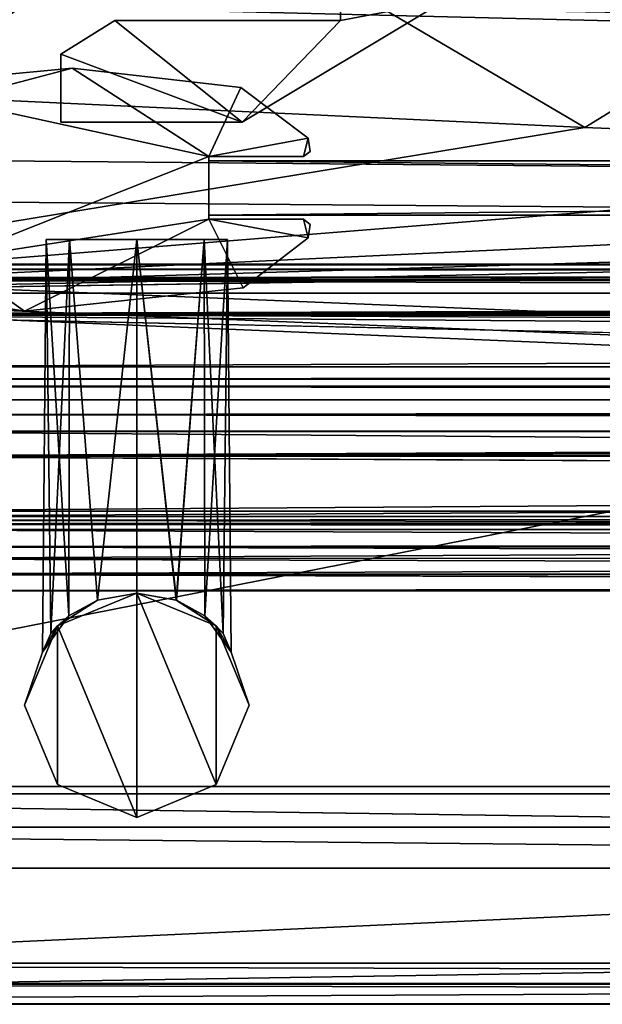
# Model space of a CAD drawing. Header units: metres. Extents: x -1004 to 0, y -708 to 0.
# Tile 3 of 99: x -904 to -861, y -704 to -632. Entities that reach past the tile are written whole.
import ezdxf

# ---------------------------------------------------------------- set-up
doc = ezdxf.new("R2010")
doc.units = ezdxf.units.M

msp = doc.modelspace()

# ---------------------------------------------------------------- linework, layer by layer
at = {"layer": 'top0'}
for points in [[(-921.945618, -649.620239, 184.708984), (-921.945618, -650.622864, 187.784439), (-74.945648, -649.620239, 184.708984)], [(-921.945618, -650.622864, 187.784439), (-74.945648, -650.622864, 187.784439), (-74.945648, -649.620239, 184.708984)], [(-921.945618, -650.000854, 183.984665), (-921.945618, -649.620239, 184.708984), (-74.945648, -650.000854, 183.984665)], [(-921.945618, -649.620239, 184.708984), (-74.945648, -649.620239, 184.708984), (-74.945648, -650.000854, 183.984665)], [(-921.945618, -649.620239, 2040.066406), (-921.945618, -650.000854, 2040.790771), (-74.945648, -649.620239, 2040.066406)], [(-921.945618, -650.000854, 2040.790771), (-74.945648, -650.000488, 2040.790527), (-74.945648, -649.620239, 2040.066406)], [(-921.945618, -650.622559, 2036.991333), (-921.945618, -649.620239, 2040.066406), (-74.945648, -650.622864, 2036.990967)], [(-921.945618, -649.620239, 2040.066406), (-74.945648, -649.620239, 2040.066406), (-74.945648, -650.622864, 2036.990967)], [(-921.945618, -650.000854, 2040.790771), (-921.945618, -650.816833, 2040.737793), (-74.945648, -650.000488, 2040.790527)], [(-921.945618, -650.816833, 2040.737793), (-74.945648, -650.816833, 2040.737793), (-74.945648, -650.000488, 2040.790527)], [(-921.945618, -650.816833, 184.037659), (-921.945618, -650.000854, 183.984665), (-74.945648, -650.816833, 184.037659)], [(-921.945618, -650.000854, 183.984665), (-74.945648, -650.000854, 183.984665), (-74.945648, -650.816833, 184.037659)], [(-921.945618, -653.369629, 2035.28418), (-921.945618, -650.622559, 2036.991333), (-74.945648, -653.369629, 2035.28418)], [(-921.945618, -650.622559, 2036.991333), (-74.945648, -650.622864, 2036.990967), (-74.945648, -653.369629, 2035.28418)], [(-921.945618, -650.622864, 187.784439), (-921.945618, -653.369629, 189.491211), (-74.945648, -650.622864, 187.784439)], [(-921.945618, -653.369629, 189.491211), (-74.945648, -653.369629, 189.491211), (-74.945648, -650.622864, 187.784439)], [(-74.945648, -650.816833, 184.037659), (-74.945648, -650.816833, 184.887695), (-921.945618, -650.816833, 184.037659)], [(-74.945648, -650.816833, 184.887695), (-921.945618, -650.816833, 184.887695), (-921.945618, -650.816833, 184.037659)], [(-921.945618, -653.265991, 188.218597), (-921.945618, -650.816833, 184.887695), (-74.945648, -653.265991, 188.218597)], [(-921.945618, -650.816833, 184.887695), (-74.945648, -650.816833, 184.887695), (-74.945648, -653.265991, 188.218597)], [(-921.945618, -650.816833, 2039.887695), (-921.945618, -653.266418, 2036.556641), (-74.945648, -650.816833, 2039.887695)], [(-921.945618, -653.266418, 2036.556641), (-74.945648, -653.265991, 2036.556763), (-74.945648, -650.816833, 2039.887695)], [(-74.945648, -650.816833, 2040.737793), (-921.945618, -650.816833, 2040.737793), (-74.945648, -650.816833, 2039.887695)], [(-921.945618, -650.816833, 2040.737793), (-921.945618, -650.816833, 2039.887695), (-74.945648, -650.816833, 2039.887695)], [(-921.945618, -657.183899, 186.895203), (-921.945618, -653.265991, 188.218597), (-74.945648, -657.183899, 186.895203)], [(-921.945618, -653.265991, 188.218597), (-74.945648, -653.265991, 188.218597), (-74.945648, -657.183899, 186.895203)], [(-921.945618, -653.266418, 2036.556641), (-921.945618, -657.183899, 2037.880249), (-74.945648, -653.265991, 2036.556763)], [(-921.945618, -657.183899, 2037.880249), (-74.945648, -657.183899, 2037.880249), (-74.945648, -653.265991, 2036.556763)], [(-921.945618, -663.751221, 191.321777), (-491.442871, -662.450012, 191.092346), (-921.945618, -653.369629, 189.491211)], [(-491.442871, -662.450012, 191.092346), (-74.945648, -659.733521, 190.613358), (-921.945618, -653.369629, 189.491211)], [(-921.945618, -653.369629, 189.491211), (-74.945648, -659.733521, 190.613358), (-74.945648, -653.369629, 189.491211)], [(-74.945648, -653.369629, 2035.28418), (-74.945648, -659.733521, 2034.161987), (-921.945618, -653.369629, 2035.28418)], [(-74.945648, -659.733521, 2034.161987), (-921.945618, -663.751221, 2033.453613), (-921.945618, -653.369629, 2035.28418)], [(-74.945648, -658.074341, 185.623535), (-921.945618, -658.074341, 185.623535), (-74.945648, -657.183899, 186.895203)], [(-921.945618, -658.074341, 185.623535), (-921.945618, -657.183899, 186.895203), (-74.945648, -657.183899, 186.895203)], [(-74.945648, -658.07428, 2039.151855), (-74.945648, -657.183899, 2037.880249), (-921.945618, -658.07428, 2039.151855)], [(-74.945648, -657.183899, 2037.880249), (-921.945618, -657.183899, 2037.880249), (-921.945618, -658.07428, 2039.151855)], [(-921.945618, -658.07428, 2039.151855), (-921.945618, -658.616882, 2040.872559), (-74.945648, -658.07428, 2039.151855)], [(-921.945618, -658.616882, 2040.872559), (-74.945648, -658.616882, 2040.872559), (-74.945648, -658.07428, 2039.151855)], [(-921.945618, -658.616882, 183.902832), (-921.945618, -658.074341, 185.623535), (-74.945648, -658.616882, 183.902832)], [(-921.945618, -658.074341, 185.623535), (-74.945648, -658.074341, 185.623535), (-74.945648, -658.616882, 183.902832)], [(-74.945648, -658.616882, 165.387695), (-921.945618, -658.616882, 165.387695), (-74.945648, -658.616882, 183.902832)], [(-921.945618, -658.616882, 165.387695), (-921.945618, -658.616882, 183.902832), (-74.945648, -658.616882, 183.902832)], [(-921.945618, -659.598572, 163.089737), (-921.945618, -658.616882, 165.387695), (-74.945648, -659.598572, 163.089737)], [(-74.945648, -659.598572, 163.089737), (-921.945618, -658.616882, 165.387695), (-74.945648, -658.616882, 165.387695)], [(-74.945648, -658.616882, 2059.387695), (-921.945618, -658.616882, 2059.387695), (-74.945648, -659.598572, 2061.685547)], [(-921.945618, -658.616882, 2059.387695), (-921.945618, -660.693481, 2062.387695), (-74.945648, -659.598572, 2061.685547)], [(-74.945648, -658.616882, 2059.387695), (-74.945648, -658.616882, 2040.872559), (-921.945618, -658.616882, 2059.387695)], [(-74.945648, -658.616882, 2040.872559), (-921.945618, -658.616882, 2040.872559), (-921.945618, -658.616882, 2059.387695)], [(-921.945618, -660.693481, 162.387711), (-74.945648, -659.598572, 163.089737), (-74.945648, -661.929993, 162.189697)], [(-921.945618, -660.693481, 162.387711), (-921.945618, -659.598572, 163.089737), (-74.945648, -659.598572, 163.089737)], [(-921.945618, -660.693481, 2062.387695), (-74.945648, -659.733521, 2061.809082), (-74.945648, -659.598572, 2061.685547)], [(-76.690651, -661.252808, 2062.544434), (-74.945648, -659.733521, 2061.809082), (-921.945618, -660.693481, 2062.387695)], [(-74.945648, -659.733521, 2034.161987), (-77.574402, -662.578308, 2033.6604), (-921.945618, -663.751221, 2033.453613)], [(-921.945618, -661.929993, 162.189697), (-921.945618, -660.693481, 162.387711), (-74.945648, -661.929993, 162.189697)], [(-921.945618, -661.929993, 2062.585693), (-76.690651, -661.252808, 2062.544434), (-921.945618, -660.693481, 2062.387695)], [(-76.690651, -661.252808, 2062.544434), (-921.945618, -661.929993, 2062.585693), (-74.945648, -661.929993, 2062.585693)], [(-74.945648, -661.929993, 162.189697), (-74.945648, -667.79303, 162.189697), (-921.945618, -661.929993, 162.189697)], [(-74.945648, -667.79303, 162.189697), (-921.945618, -667.79303, 162.189697), (-921.945618, -661.929993, 162.189697)], [(-74.945648, -667.79303, 2062.585693), (-74.945648, -661.929993, 2062.585693), (-921.945618, -667.79303, 2062.585693)], [(-74.945648, -661.929993, 2062.585693), (-921.945618, -661.929993, 2062.585693), (-921.945618, -667.79303, 2062.585693)], [(-921.945618, -663.751221, 191.321777), (-492.212006, -663.751221, 191.321777), (-491.442871, -662.450012, 191.092346)], [(-77.574402, -662.578308, 2033.6604), (-77.667168, -663.246643, 2033.542603), (-921.945618, -663.751221, 2033.453613)], [(-921.945618, -663.751221, 2033.453613), (-77.667168, -663.246643, 2033.542603), (-77.397125, -663.751221, 2033.453613)], [(-492.212006, -663.751221, 191.321777), (-921.945618, -663.751221, 191.321777), (-492.865845, -666.04657, 192.018936)], [(-921.945618, -663.751221, 191.321777), (-921.945618, -668.17688, 193.294067), (-492.865845, -666.04657, 192.018936)], [(-921.945618, -668.17688, 2031.481323), (-921.945618, -663.751221, 2033.453613), (-74.945648, -668.17688, 2031.481323)], [(-921.945618, -663.751221, 2033.453613), (-77.138519, -663.859497, 2033.43396), (-74.945648, -668.17688, 2031.481323)], [(-77.397125, -663.751221, 2033.453613), (-77.315857, -663.822693, 2033.440796), (-921.945618, -663.751221, 2033.453613)], [(-77.315857, -663.822693, 2033.440796), (-77.138519, -663.859497, 2033.43396), (-921.945618, -663.751221, 2033.453613)], [(-492.865845, -666.04657, 192.018936), (-921.945618, -668.17688, 193.294067), (-492.839294, -668.17688, 193.294067)], [(-77.455841, -669.776367, 163.059708), (-921.945618, -668.742126, 162.361099), (-74.945648, -667.79303, 162.189697)], [(-921.945618, -668.742126, 162.361099), (-921.945618, -667.79303, 162.189697), (-74.945648, -667.79303, 162.189697)], [(-921.945618, -667.79303, 2062.585693), (-921.945618, -668.742126, 2062.414307), (-74.945648, -667.79303, 2062.585693)], [(-921.945618, -668.742126, 2062.414307), (-77.263412, -668.280029, 2062.544434), (-74.945648, -667.79303, 2062.585693)], [(-921.945618, -668.17688, 209.494019), (-921.945618, -668.456787, 210.185593), (-492.839294, -668.17688, 209.494019)], [(-921.945618, -668.456787, 210.185593), (-492.629425, -669.136536, 210.493225), (-492.839294, -668.17688, 209.494019)], [(-921.945618, -668.17688, 209.494019), (-492.839294, -668.17688, 209.494019), (-921.945618, -668.17688, 193.294067)], [(-492.839294, -668.17688, 209.494019), (-492.839294, -668.17688, 193.294067), (-921.945618, -668.17688, 193.294067)], [(-921.945618, -668.17688, 2015.281372), (-921.945618, -668.17688, 2031.481323), (-492.839294, -668.17688, 2027.092285)], [(-921.945618, -668.17688, 2031.481323), (-74.945648, -668.17688, 2031.481323), (-492.839294, -668.17688, 2027.092285)], [(-492.839294, -668.17688, 2027.092285), (-492.839294, -668.17688, 2015.281372), (-921.945618, -668.17688, 2015.281372)], [(-921.945618, -668.17688, 2015.281372), (-492.839294, -668.17688, 2015.281372), (-921.945618, -668.731934, 2014.385254)], [(-492.839294, -668.17688, 2015.281372), (-492.629456, -669.136536, 2014.282227), (-921.945618, -668.731934, 2014.385254)], [(-77.315857, -668.310974, 2062.538574), (-77.263412, -668.280029, 2062.544434), (-921.945618, -668.742126, 2062.414307)], [(-921.945618, -668.742126, 2062.414307), (-77.667213, -668.887207, 2062.35376), (-77.315857, -668.310974, 2062.538574)], [(-921.945618, -668.456787, 210.185593), (-921.945618, -668.731934, 210.390152), (-492.629425, -669.136536, 210.493225)], [(-921.945618, -668.731934, 210.390152), (-921.945618, -669.136536, 210.493225), (-492.629425, -669.136536, 210.493225)], [(-921.945618, -668.731934, 2014.385254), (-492.629456, -669.136536, 2014.282227), (-921.945618, -669.136536, 2014.282227)], [(-921.945618, -670.40863, 164.219971), (-921.945618, -668.742126, 162.361099), (-77.455841, -669.776367, 163.059708)], [(-921.945618, -670.40863, 2060.55542), (-77.574402, -669.55542, 2061.927979), (-921.945618, -668.742126, 2062.414307)], [(-77.574402, -669.55542, 2061.927979), (-77.667213, -668.887207, 2062.35376), (-921.945618, -668.742126, 2062.414307)], [(-921.945618, -669.136536, 210.493225), (-921.945618, -671.290222, 209.76825), (-492.629425, -669.136536, 210.493225)], [(-921.945618, -671.290222, 209.76825), (-491.82666, -670.949951, 210.012833), (-492.629425, -669.136536, 210.493225)], [(-921.945618, -671.290222, 2015.007202), (-921.945618, -669.136536, 2014.282227), (-491.826691, -670.949951, 2014.762573)], [(-921.945618, -669.136536, 2014.282227), (-492.629456, -669.136536, 2014.282227), (-491.826691, -670.949951, 2014.762573)], [(-921.945618, -670.40863, 2060.55542), (-77.055923, -670.40863, 2060.55542), (-77.574402, -669.55542, 2061.927979)], [(-77.055923, -670.40863, 164.219971), (-921.945618, -670.40863, 164.219971), (-77.455841, -669.776367, 163.059708)], [(-921.945618, -673.650818, 185.906555), (-921.945618, -670.40863, 164.219971), (-74.945648, -672.400208, 173.785278)], [(-921.945618, -670.40863, 164.219971), (-77.055923, -670.40863, 164.219971), (-74.945648, -672.400208, 173.785278)], [(-77.055923, -670.40863, 2060.55542), (-921.945618, -670.40863, 2060.55542), (-74.945648, -672.400208, 2050.98999)], [(-921.945618, -670.40863, 2060.55542), (-921.945618, -673.650818, 2038.868896), (-74.945648, -672.400208, 2050.98999)], [(-921.945618, -671.290222, 209.76825), (-921.945618, -672.425598, 207.799805), (-491.82666, -670.949951, 210.012833)], [(-921.945618, -672.425598, 207.799805), (-490.6091, -672.425598, 207.799805), (-491.82666, -670.949951, 210.012833)], [(-921.945618, -671.290222, 2015.007202), (-491.826691, -670.949951, 2014.762573), (-490.609131, -672.425598, 2016.975586)], [(-921.945618, -672.425598, 2016.975586), (-921.945618, -671.290222, 2015.007202), (-490.609131, -672.425598, 2016.975586)], [(-921.945618, -673.650818, 185.906555), (-74.945648, -672.400208, 173.785278), (-74.945648, -673.650818, 185.906555)], [(-74.945648, -672.400208, 2050.98999), (-921.945618, -673.650818, 2038.868896), (-74.945648, -673.650818, 2038.869385)], [(-490.6091, -672.425598, 207.799805), (-921.945618, -672.425598, 207.799805), (-488.584137, -673.765991, 191.092346)], [(-921.945618, -672.425598, 207.799805), (-921.945618, -673.650818, 185.906555), (-488.584137, -673.765991, 191.092346)], [(-921.945618, -673.650818, 2038.868896), (-921.945618, -672.425598, 2016.975586), (-489.016754, -673.551758, 2027.092285)], [(-921.945618, -672.425598, 2016.975586), (-490.609131, -672.425598, 2016.975586), (-489.016754, -673.551758, 2027.092285)], [(-921.945618, -673.650818, 2038.868896), (-489.016754, -673.551758, 2027.092285), (-74.945648, -673.650818, 2038.869385)], [(-488.584137, -673.765991, 191.092346), (-921.945618, -673.650818, 185.906555), (-74.945648, -673.650818, 185.906555)]]:
    msp.add_3dface(points, dxfattribs=at)
at = {"layer": 'top0123410'}
for points in [[(-946.368103, -641.664001, 2075.415039), (-939.555481, -628.053528, 2093.727783), (-54.193558, -649.662598, 2063.023682)], [(-54.193558, -649.662598, 2063.023682), (-939.555481, -628.053528, 2093.727783), (-57.681248, -641.664001, 2075.415039)], [(-939.555481, -628.053528, 2093.727783), (-64.493912, -628.053528, 2093.727783), (-57.681248, -641.664001, 2075.415039)], [(-51.722702, -651.754395, 2065.279785), (-941.610657, -629.733337, 2096.331055), (-949.265869, -644.735474, 2076.154297)], [(-51.722702, -651.754395, 2065.279785), (-54.78347, -644.735474, 2076.154297), (-941.610657, -629.733337, 2096.331055)], [(-54.78347, -644.735474, 2076.154297), (-62.438725, -629.733337, 2096.331055), (-941.610657, -629.733337, 2096.331055)], [(-949.855835, -649.662598, 2063.023682), (-946.368103, -641.664001, 2075.415039), (-54.193558, -649.662598, 2063.023682)], [(-952.32666, -651.754395, 2065.279785), (-51.722702, -651.754395, 2065.279785), (-949.265869, -644.735474, 2076.154297)], [(-16.024683, -688.0271, 2063.023682), (-988.024658, -688.0271, 2063.023682), (-949.855835, -649.662598, 2063.023682)], [(-16.024683, -688.0271, 2063.023682), (-949.855835, -649.662598, 2063.023682), (-54.193558, -649.662598, 2063.023682)], [(-991.024658, -691.0271, 2065.279785), (-13.024684, -691.0271, 2065.279785), (-952.32666, -651.754395, 2065.279785)], [(-952.32666, -651.754395, 2065.279785), (-13.024684, -691.0271, 2065.279785), (-51.722702, -651.754395, 2065.279785)], [(-988.024658, -688.0271, 2050.999756), (-16.024683, -688.0271, 2050.999756), (-1004.024658, -704.0271, 2050.999756)], [(-1004.024658, -704.0271, 2050.999756), (-16.024683, -688.0271, 2050.999756), (-0.024684, -704.0271, 2050.999756)], [(-16.024683, -688.0271, 2050.999756), (-988.024658, -688.0271, 2050.999756), (-16.024683, -688.0271, 2063.023682)], [(-988.024658, -688.0271, 2050.999756), (-988.024658, -688.0271, 2063.023682), (-16.024683, -688.0271, 2063.023682)], [(-1001.024658, -701.0271, 2053.855713), (-3.024684, -701.0271, 2053.855713), (-991.024658, -691.0271, 2053.855713)], [(-991.024658, -691.0271, 2053.855713), (-3.024684, -701.0271, 2053.855713), (-13.024684, -691.0271, 2053.855713)], [(-991.024658, -691.0271, 2053.855713), (-13.024684, -691.0271, 2053.855713), (-991.024658, -691.0271, 2065.279785)], [(-13.024684, -691.0271, 2053.855713), (-13.024684, -691.0271, 2065.279785), (-991.024658, -691.0271, 2065.279785)], [(-0.024684, -704.0271, 2110.919678), (-1001.024658, -701.0271, 2110.919678), (-1004.024658, -704.0271, 2110.919678)], [(-3.024684, -701.0271, 2110.919678), (-1001.024658, -701.0271, 2110.919678), (-0.024684, -704.0271, 2110.919678)], [(-3.024684, -701.0271, 2053.855713), (-1001.024658, -701.0271, 2053.855713), (-3.024684, -701.0271, 2110.919678)], [(-1001.024658, -701.0271, 2053.855713), (-1001.024658, -701.0271, 2110.919678), (-3.024684, -701.0271, 2110.919678)], [(-0.024684, -704.0271, 2110.919678), (-1004.024658, -704.0271, 2110.919678), (-0.024684, -704.0271, 2050.999756)], [(-1004.024658, -704.0271, 2110.919678), (-1004.024658, -704.0271, 2050.999756), (-0.024684, -704.0271, 2050.999756)]]:
    msp.add_3dface(points, dxfattribs=at)
at = {"layer": 'top0123416'}
for points in [[(-902.318054, -647.814636, 1042.389282), (-902.581177, -678.166565, 1042.389282), (-901.985596, -676.775085, 1044.932617)], [(-902.581177, -678.166565, 1042.389282), (-902.318054, -647.814636, 1042.389282), (-900.645508, -675.494629, 1036.980835)], [(-902.318054, -647.814636, 1182.389282), (-902.581177, -678.166565, 1182.389282), (-901.985596, -676.775085, 1184.932617)], [(-902.581177, -678.166565, 1182.389282), (-902.318054, -647.814636, 1182.389282), (-900.645508, -675.494629, 1176.980835)], [(-900.591614, -647.814575, 1047.871338), (-902.318054, -647.814636, 1042.389282), (-901.985596, -676.775085, 1044.932617)], [(-902.318054, -647.814636, 1042.389282), (-900.591614, -647.814575, 1036.907104), (-900.645508, -675.494629, 1036.980835)], [(-900.591614, -647.814575, 1047.871338), (-888.986572, -647.814636, 1042.389282), (-902.318054, -647.814636, 1042.389282)], [(-902.318054, -647.814636, 1042.389282), (-890.710571, -647.814636, 1036.909424), (-900.591614, -647.814575, 1036.907104)], [(-900.591614, -647.814575, 1187.871338), (-902.318054, -647.814636, 1182.389282), (-901.985596, -676.775085, 1184.932617)], [(-902.318054, -647.814636, 1182.389282), (-900.591614, -647.814575, 1176.907104), (-900.645508, -675.494629, 1176.980835)], [(-900.591614, -647.814575, 1187.871338), (-888.986572, -647.814636, 1182.389282), (-902.318054, -647.814636, 1182.389282)], [(-902.318054, -647.814636, 1182.389282), (-890.710571, -647.814636, 1176.909424), (-900.591614, -647.814575, 1176.907104)], [(-888.986572, -647.814636, 1042.389282), (-890.710571, -647.814636, 1036.909424), (-902.318054, -647.814636, 1042.389282)], [(-888.986572, -647.814636, 1182.389282), (-890.710571, -647.814636, 1176.909424), (-902.318054, -647.814636, 1182.389282)], [(-900.591614, -647.814575, 1047.871338), (-901.985596, -676.775085, 1044.932617), (-900.649719, -675.497803, 1047.792114)], [(-900.591614, -647.814575, 1187.871338), (-901.985596, -676.775085, 1184.932617), (-900.649719, -675.497803, 1187.792114)], [(-898.553528, -674.339172, 1049.740112), (-900.591614, -647.814575, 1047.871338), (-900.649719, -675.497803, 1047.792114)], [(-898.553528, -674.339172, 1189.740112), (-900.591614, -647.814575, 1187.871338), (-900.649719, -675.497803, 1187.792114)], [(-900.645508, -675.494629, 1036.980835), (-900.591614, -647.814575, 1036.907104), (-898.550293, -674.337952, 1035.036377)], [(-900.645508, -675.494629, 1176.980835), (-900.591614, -647.814575, 1176.907104), (-898.550293, -674.337952, 1175.036377)], [(-895.651855, -647.814636, 1050.554565), (-900.591614, -647.814575, 1047.871338), (-898.553528, -674.339172, 1049.740112)], [(-900.591614, -647.814575, 1036.907104), (-895.651855, -647.814636, 1034.223999), (-898.550293, -674.337952, 1035.036377)], [(-895.651855, -647.814636, 1050.554565), (-890.710693, -647.814636, 1047.869385), (-900.591614, -647.814575, 1047.871338)], [(-890.710693, -647.814636, 1047.869385), (-888.986572, -647.814636, 1042.389282), (-900.591614, -647.814575, 1047.871338)], [(-890.710571, -647.814636, 1036.909424), (-895.651855, -647.814636, 1034.223999), (-900.591614, -647.814575, 1036.907104)], [(-895.651855, -647.814636, 1190.554565), (-900.591614, -647.814575, 1187.871338), (-898.553528, -674.339172, 1189.740112)], [(-900.591614, -647.814575, 1176.907104), (-895.651855, -647.814636, 1174.223999), (-898.550293, -674.337952, 1175.036377)], [(-895.651855, -647.814636, 1190.554565), (-890.710693, -647.814636, 1187.869385), (-900.591614, -647.814575, 1187.871338)], [(-890.710693, -647.814636, 1187.869385), (-888.986572, -647.814636, 1182.389282), (-900.591614, -647.814575, 1187.871338)], [(-890.710571, -647.814636, 1176.909424), (-895.651855, -647.814636, 1174.223999), (-900.591614, -647.814575, 1176.907104)], [(-895.651917, -673.812195, 1050.554565), (-895.651855, -647.814636, 1050.554565), (-898.553528, -674.339172, 1049.740112)], [(-895.651917, -673.812195, 1190.554565), (-895.651855, -647.814636, 1190.554565), (-898.553528, -674.339172, 1189.740112)], [(-898.550293, -674.337952, 1035.036377), (-895.651855, -647.814636, 1034.223999), (-895.651917, -673.812195, 1034.223999)], [(-898.550293, -674.337952, 1175.036377), (-895.651855, -647.814636, 1174.223999), (-895.651917, -673.812195, 1174.223999)], [(-895.651917, -673.812195, 1034.223999), (-895.651855, -647.814636, 1034.223999), (-892.753052, -674.338074, 1035.036621)], [(-892.749573, -674.339355, 1049.739746), (-895.651855, -647.814636, 1050.554565), (-895.651917, -673.812195, 1050.554565)], [(-895.651917, -673.812195, 1174.223999), (-895.651855, -647.814636, 1174.223999), (-892.753052, -674.338074, 1175.036621)], [(-892.749573, -674.339355, 1189.739746), (-895.651855, -647.814636, 1190.554565), (-895.651917, -673.812195, 1190.554565)], [(-895.651855, -647.814636, 1034.223999), (-890.710571, -647.814636, 1036.909424), (-892.753052, -674.338074, 1035.036621)], [(-890.710693, -647.814636, 1047.869385), (-895.651855, -647.814636, 1050.554565), (-892.749573, -674.339355, 1049.739746)], [(-895.651855, -647.814636, 1174.223999), (-890.710571, -647.814636, 1176.909424), (-892.753052, -674.338074, 1175.036621)], [(-890.710693, -647.814636, 1187.869385), (-895.651855, -647.814636, 1190.554565), (-892.749573, -674.339355, 1189.739746)], [(-892.753052, -674.338074, 1035.036621), (-890.710571, -647.814636, 1036.909424), (-890.657776, -675.494873, 1036.981812)], [(-892.753052, -674.338074, 1175.036621), (-890.710571, -647.814636, 1176.909424), (-890.657776, -675.494873, 1176.981812)], [(-890.653198, -675.498352, 1047.790649), (-890.710693, -647.814636, 1047.869385), (-892.749573, -674.339355, 1049.739746)], [(-890.653198, -675.498352, 1187.790649), (-890.710693, -647.814636, 1187.869385), (-892.749573, -674.339355, 1189.739746)], [(-888.986572, -647.814636, 1042.389282), (-890.710693, -647.814636, 1047.869385), (-889.318054, -676.775085, 1044.932251)], [(-890.710693, -647.814636, 1047.869385), (-890.653198, -675.498352, 1047.790649), (-889.318054, -676.775085, 1044.932251)], [(-888.986572, -647.814636, 1182.389282), (-890.710693, -647.814636, 1187.869385), (-889.318054, -676.775085, 1184.932251)], [(-890.710693, -647.814636, 1187.869385), (-890.653198, -675.498352, 1187.790649), (-889.318054, -676.775085, 1184.932251)], [(-890.710571, -647.814636, 1036.909424), (-888.986572, -647.814636, 1042.389282), (-890.657776, -675.494873, 1036.981812)], [(-890.710571, -647.814636, 1176.909424), (-888.986572, -647.814636, 1182.389282), (-890.657776, -675.494873, 1176.981812)], [(-890.657776, -675.494873, 1036.981812), (-888.986572, -647.814636, 1042.389282), (-888.723145, -678.166382, 1042.389282)], [(-890.657776, -675.494873, 1176.981812), (-888.986572, -647.814636, 1182.389282), (-888.723145, -678.166382, 1182.389282)], [(-888.986572, -647.814636, 1042.389282), (-889.318054, -676.775085, 1044.932251), (-888.723145, -678.166382, 1042.389282)], [(-888.986572, -647.814636, 1182.389282), (-889.318054, -676.775085, 1184.932251), (-888.723145, -678.166382, 1182.389282)], [(-901.487061, -676.229248, 1237.390137), (-895.651794, -673.812195, 1237.390137), (-898.553528, -674.339172, 1189.740112)], [(-901.487061, -676.229248, 987.389465), (-898.550293, -674.337952, 1035.036377), (-895.651794, -673.812195, 987.389465)], [(-901.487061, -676.229248, 987.389465), (-895.651794, -673.812195, 987.389465), (-895.651855, -690.316895, 987.389465)], [(-895.651794, -673.812195, 1237.390137), (-901.487061, -676.229248, 1237.390137), (-895.651855, -690.316895, 1237.390137)], [(-898.553528, -674.339172, 1189.740112), (-895.651794, -673.812195, 1237.390137), (-895.651917, -673.812195, 1190.554565)], [(-895.651917, -673.812195, 1050.554565), (-898.553528, -674.339172, 1049.740112), (-898.550293, -674.337952, 1175.036377)], [(-898.550293, -674.337952, 1175.036377), (-895.651917, -673.812195, 1174.223999), (-895.651917, -673.812195, 1050.554565)], [(-898.550293, -674.337952, 1035.036377), (-895.651917, -673.812195, 1034.223999), (-895.651794, -673.812195, 987.389465)], [(-895.651794, -673.812195, 987.389465), (-895.651917, -673.812195, 1034.223999), (-892.753052, -674.338074, 1035.036621)], [(-895.651917, -673.812195, 1050.554565), (-895.651917, -673.812195, 1174.223999), (-892.749573, -674.339355, 1049.739746)], [(-895.651917, -673.812195, 1174.223999), (-892.753052, -674.338074, 1175.036621), (-892.749573, -674.339355, 1049.739746)], [(-892.749573, -674.339355, 1189.739746), (-895.651917, -673.812195, 1190.554565), (-895.651794, -673.812195, 1237.390137)], [(-895.651855, -690.316895, 987.389465), (-895.651794, -673.812195, 987.389465), (-889.816528, -687.899902, 987.389465)], [(-889.816528, -687.899902, 1237.390137), (-895.651794, -673.812195, 1237.390137), (-895.651855, -690.316895, 1237.390137)], [(-889.816467, -676.229309, 987.389465), (-895.651794, -673.812195, 987.389465), (-892.753052, -674.338074, 1035.036621)], [(-892.749573, -674.339355, 1189.739746), (-895.651794, -673.812195, 1237.390137), (-889.816467, -676.229309, 1237.390137)], [(-895.651794, -673.812195, 987.389465), (-889.816467, -676.229309, 987.389465), (-889.816528, -687.899902, 987.389465)], [(-889.816467, -676.229309, 1237.390137), (-895.651794, -673.812195, 1237.390137), (-889.816528, -687.899902, 1237.390137)], [(-900.645508, -675.494629, 1036.980835), (-898.550293, -674.337952, 1035.036377), (-901.487061, -676.229248, 987.389465)], [(-900.649719, -675.497803, 1187.792114), (-901.487061, -676.229248, 1237.390137), (-898.553528, -674.339172, 1189.740112)], [(-898.553528, -674.339172, 1049.740112), (-900.649719, -675.497803, 1047.792114), (-898.550293, -674.337952, 1175.036377)], [(-898.550293, -674.337952, 1175.036377), (-900.649719, -675.497803, 1047.792114), (-900.645508, -675.494629, 1176.980835)], [(-889.816467, -676.229309, 987.389465), (-892.753052, -674.338074, 1035.036621), (-890.657776, -675.494873, 1036.981812)], [(-892.749573, -674.339355, 1049.739746), (-892.753052, -674.338074, 1175.036621), (-890.657776, -675.494873, 1176.981812)], [(-890.657776, -675.494873, 1176.981812), (-890.653198, -675.498352, 1047.790649), (-892.749573, -674.339355, 1049.739746)], [(-890.653198, -675.498352, 1187.790649), (-892.749573, -674.339355, 1189.739746), (-889.816467, -676.229309, 1237.390137)], [(-900.645508, -675.494629, 1176.980835), (-901.985596, -676.775085, 1044.932617), (-902.581177, -678.166565, 1182.389282)], [(-902.581177, -678.166565, 1042.389282), (-900.645508, -675.494629, 1036.980835), (-901.487061, -676.229248, 987.389465)], [(-900.649719, -675.497803, 1047.792114), (-901.985596, -676.775085, 1044.932617), (-900.645508, -675.494629, 1176.980835)], [(-901.487061, -676.229248, 1237.390137), (-900.649719, -675.497803, 1187.792114), (-901.985596, -676.775085, 1184.932617)], [(-888.723145, -678.166382, 1042.389282), (-889.816467, -676.229309, 987.389465), (-890.657776, -675.494873, 1036.981812)], [(-888.723145, -678.166382, 1182.389282), (-889.318054, -676.775085, 1044.932251), (-890.657776, -675.494873, 1176.981812)], [(-889.318054, -676.775085, 1044.932251), (-890.653198, -675.498352, 1047.790649), (-890.657776, -675.494873, 1176.981812)], [(-889.816467, -676.229309, 1237.390137), (-889.318054, -676.775085, 1184.932251), (-890.653198, -675.498352, 1187.790649)], [(-903.904175, -682.064514, 1237.390137), (-901.487061, -676.229248, 1237.390137), (-902.581177, -678.166565, 1182.389282)], [(-902.581177, -678.166565, 1042.389282), (-901.487061, -676.229248, 987.389465), (-903.904175, -682.064514, 987.389465)], [(-901.487122, -687.899841, 987.389465), (-903.904175, -682.064514, 987.389465), (-901.487061, -676.229248, 987.389465)], [(-901.487061, -676.229248, 1237.390137), (-903.904175, -682.064514, 1237.390137), (-901.487122, -687.899841, 1237.390137)], [(-902.581177, -678.166565, 1182.389282), (-901.487061, -676.229248, 1237.390137), (-901.985596, -676.775085, 1184.932617)], [(-901.487122, -687.899841, 987.389465), (-901.487061, -676.229248, 987.389465), (-895.651855, -690.316895, 987.389465)], [(-895.651855, -690.316895, 1237.390137), (-901.487061, -676.229248, 1237.390137), (-901.487122, -687.899841, 1237.390137)], [(-889.816528, -687.899902, 987.389465), (-889.816467, -676.229309, 987.389465), (-887.399475, -682.064575, 987.389465)], [(-887.399475, -682.064575, 1237.390137), (-889.816467, -676.229309, 1237.390137), (-889.816528, -687.899902, 1237.390137)], [(-887.399475, -682.064575, 987.389465), (-889.816467, -676.229309, 987.389465), (-888.723145, -678.166382, 1042.389282)], [(-887.399475, -682.064575, 1237.390137), (-888.723145, -678.166382, 1182.389282), (-889.816467, -676.229309, 1237.390137)], [(-888.723145, -678.166382, 1182.389282), (-889.318054, -676.775085, 1184.932251), (-889.816467, -676.229309, 1237.390137)], [(-901.985596, -676.775085, 1044.932617), (-902.581177, -678.166565, 1042.389282), (-902.581177, -678.166565, 1182.389282)], [(-888.723145, -678.166382, 1042.389282), (-889.318054, -676.775085, 1044.932251), (-888.723145, -678.166382, 1182.389282)], [(-903.904175, -682.064514, 987.389465), (-903.904175, -682.064514, 1237.390137), (-902.581177, -678.166565, 1182.389282)], [(-902.581177, -678.166565, 1182.389282), (-902.581177, -678.166565, 1042.389282), (-903.904175, -682.064514, 987.389465)], [(-887.399475, -682.064575, 1237.390137), (-887.399475, -682.064575, 987.389465), (-888.723145, -678.166382, 1042.389282)], [(-887.399475, -682.064575, 1237.390137), (-888.723145, -678.166382, 1042.389282), (-888.723145, -678.166382, 1182.389282)], [(-901.487122, -687.899841, 1237.390137), (-903.904175, -682.064514, 1237.390137), (-901.487122, -687.899841, 987.389465)], [(-903.904175, -682.064514, 1237.390137), (-903.904175, -682.064514, 987.389465), (-901.487122, -687.899841, 987.389465)], [(-889.816528, -687.899902, 987.389465), (-887.399475, -682.064575, 987.389465), (-889.816528, -687.899902, 1237.390137)], [(-887.399475, -682.064575, 987.389465), (-887.399475, -682.064575, 1237.390137), (-889.816528, -687.899902, 1237.390137)], [(-895.651855, -690.316895, 1237.390137), (-901.487122, -687.899841, 1237.390137), (-895.651855, -690.316895, 987.389465)], [(-901.487122, -687.899841, 1237.390137), (-901.487122, -687.899841, 987.389465), (-895.651855, -690.316895, 987.389465)], [(-895.651855, -690.316895, 987.389465), (-889.816528, -687.899902, 987.389465), (-895.651855, -690.316895, 1237.390137)], [(-889.816528, -687.899902, 987.389465), (-889.816528, -687.899902, 1237.390137), (-895.651855, -690.316895, 1237.390137)]]:
    msp.add_3dface(points, dxfattribs=at)
at = {"layer": 'top0123418'}
for points in [[(-880.683228, -625.968079, 1035.889648), (-873.041016, -630.261658, 1035.889648), (-880.683533, -631.705139, 1035.889648)], [(-880.683533, -631.705139, 1188.889648), (-880.683228, -625.968079, 1188.889648), (-880.683533, -631.705139, 1035.889648)], [(-880.683228, -625.968079, 1188.889648), (-880.683228, -625.968079, 1035.889648), (-880.683533, -631.705139, 1035.889648)], [(-880.683533, -631.705139, 1188.889648), (-873.041016, -630.261658, 1188.889648), (-880.683228, -625.968079, 1188.889648)], [(-873.041016, -630.261658, 1035.889648), (-887.901245, -639.173279, 1035.889648), (-880.683533, -631.705139, 1035.889648)], [(-873.041016, -630.261658, 1035.889648), (-873.041016, -630.261658, 1188.889648), (-887.901245, -639.173279, 1035.889648)], [(-873.041016, -630.261658, 1188.889648), (-887.901245, -639.173279, 1188.889648), (-887.901245, -639.173279, 1035.889648)], [(-887.901245, -639.173279, 1188.889648), (-873.041016, -630.261658, 1188.889648), (-880.683533, -631.705139, 1188.889648)], [(-887.901245, -639.173279, 1035.889648), (-901.237976, -634.174011, 1035.889648), (-897.258362, -631.705139, 1035.889648)], [(-901.237976, -634.174011, 1035.889648), (-901.237976, -634.174011, 1188.889648), (-897.258362, -631.705139, 1035.889648)], [(-901.237976, -634.174011, 1188.889648), (-897.258362, -631.705139, 1188.889648), (-897.258362, -631.705139, 1035.889648)], [(-897.258362, -631.705139, 1188.889648), (-901.237976, -634.174011, 1188.889648), (-887.901245, -639.173279, 1188.889648)], [(-880.683533, -631.705139, 1035.889648), (-887.901245, -639.173279, 1035.889648), (-897.258362, -631.705139, 1035.889648)], [(-897.258362, -631.705139, 1035.889648), (-897.258362, -631.705139, 1188.889648), (-880.683533, -631.705139, 1035.889648)], [(-897.258362, -631.705139, 1188.889648), (-880.683533, -631.705139, 1188.889648), (-880.683533, -631.705139, 1035.889648)], [(-897.258362, -631.705139, 1188.889648), (-887.901245, -639.173279, 1188.889648), (-880.683533, -631.705139, 1188.889648)], [(-887.901245, -639.173279, 1035.889648), (-901.237976, -639.173218, 1035.889648), (-901.237976, -634.174011, 1035.889648)], [(-901.237976, -639.173218, 1188.889648), (-901.237976, -634.174011, 1188.889648), (-901.237976, -639.173218, 1035.889648)], [(-901.237976, -634.174011, 1188.889648), (-901.237976, -634.174011, 1035.889648), (-901.237976, -639.173218, 1035.889648)], [(-901.237976, -634.174011, 1188.889648), (-901.237976, -639.173218, 1188.889648), (-887.901245, -639.173279, 1188.889648)], [(-887.901245, -639.173279, 1035.889648), (-887.901245, -639.173279, 1188.889648), (-901.237976, -639.173218, 1035.889648)], [(-887.901245, -639.173279, 1188.889648), (-901.237976, -639.173218, 1188.889648), (-901.237976, -639.173218, 1035.889648)]]:
    msp.add_3dface(points, dxfattribs=at)
at = {"layer": 'top012345'}
for points in [[(-900.402405, -635.218567, 2055.5896), (-912.830872, -636.379639, 2055.5896), (-909.313416, -637.568054, 2055.5896)], [(-912.830872, -636.379639, 2055.5896), (-900.402405, -635.218567, 2055.5896), (-912.830811, -636.379639, 169.189713)], [(-900.402405, -635.218567, 2055.5896), (-900.402344, -635.218567, 169.189713), (-912.830811, -636.379639, 169.189713)], [(-912.830811, -636.379639, 169.189713), (-900.402344, -635.218567, 169.189713), (-909.313354, -637.568054, 169.189713)], [(-890.36853, -641.716858, 2055.5896), (-900.402405, -635.218567, 2055.5896), (-909.313416, -637.568054, 2055.5896)], [(-900.402344, -635.218567, 169.189713), (-890.368469, -641.716858, 169.189713), (-909.313354, -637.568054, 169.189713)], [(-890.36853, -641.716858, 2055.5896), (-888.001221, -636.641724, 2055.5896), (-900.402405, -635.218567, 2055.5896)], [(-900.402405, -635.218567, 2055.5896), (-888.001221, -636.641724, 2055.5896), (-900.402344, -635.218567, 169.189713)], [(-888.001221, -636.641724, 2055.5896), (-888.00116, -636.641724, 169.189713), (-900.402344, -635.218567, 169.189713)], [(-900.402344, -635.218567, 169.189713), (-888.00116, -636.641724, 169.189713), (-890.368469, -641.716858, 169.189713)], [(-883.05127, -640.351501, 2055.5896), (-888.001221, -636.641724, 2055.5896), (-890.36853, -641.716858, 2055.5896)], [(-888.00116, -636.641724, 169.189713), (-883.051208, -640.351501, 169.189713), (-890.368469, -641.716858, 169.189713)], [(-888.001221, -636.641724, 2055.5896), (-883.05127, -640.351501, 2055.5896), (-888.00116, -636.641724, 169.189713)], [(-883.05127, -640.351501, 2055.5896), (-883.051208, -640.351501, 169.189713), (-888.00116, -636.641724, 169.189713)], [(-909.313416, -637.568054, 2055.5896), (-909.313416, -649.266846, 2055.5896), (-890.36853, -641.716858, 2055.5896)], [(-909.313354, -637.568054, 169.189713), (-890.368469, -641.716858, 169.189713), (-909.313354, -649.266846, 169.189713)], [(-883.407532, -641.716858, 2055.5896), (-883.05127, -640.351501, 2055.5896), (-890.36853, -641.716858, 2055.5896)], [(-890.368469, -641.716858, 169.189713), (-883.051208, -640.351501, 169.189713), (-883.407471, -641.716858, 169.189713)], [(-883.407532, -641.716858, 2055.5896), (-882.922058, -641.336548, 2055.5896), (-883.05127, -640.351501, 2055.5896)], [(-883.051208, -640.351501, 169.189713), (-882.921997, -641.336548, 169.189713), (-883.407471, -641.716858, 169.189713)], [(-883.05127, -640.351501, 2055.5896), (-882.922058, -641.336548, 2055.5896), (-883.051208, -640.351501, 169.189713)], [(-882.922058, -641.336548, 2055.5896), (-882.921997, -641.336548, 169.189713), (-883.051208, -640.351501, 169.189713)], [(-882.922058, -641.336548, 2055.5896), (-883.407532, -641.716858, 2055.5896), (-882.921997, -641.336548, 169.189713)], [(-883.407532, -641.716858, 2055.5896), (-883.407471, -641.716858, 169.189713), (-882.921997, -641.336548, 169.189713)], [(-909.313416, -649.266846, 2055.5896), (-890.36853, -646.316833, 2055.5896), (-890.36853, -641.716858, 2055.5896)], [(-890.368469, -641.716858, 169.189713), (-890.368469, -646.316833, 169.189713), (-909.313354, -649.266846, 169.189713)], [(-883.407532, -641.716858, 2055.5896), (-890.36853, -641.716858, 2055.5896), (-890.368469, -641.716858, 169.189713)], [(-890.368469, -641.716858, 169.189713), (-890.36853, -641.716858, 2055.5896), (-890.368469, -646.316833, 169.189713)], [(-890.36853, -641.716858, 2055.5896), (-890.36853, -646.316833, 2055.5896), (-890.368469, -646.316833, 169.189713)], [(-883.407471, -641.716858, 169.189713), (-883.407532, -641.716858, 2055.5896), (-890.368469, -641.716858, 169.189713)], [(-903.901672, -653.071838, 2055.5896), (-890.36853, -646.316833, 2055.5896), (-909.313416, -649.266846, 2055.5896)], [(-909.313354, -649.266846, 169.189713), (-890.368469, -646.316833, 169.189713), (-903.901611, -653.071838, 169.189713)], [(-903.901672, -653.071838, 2055.5896), (-887.831238, -651.355347, 2055.5896), (-890.36853, -646.316833, 2055.5896)], [(-890.368469, -646.316833, 169.189713), (-887.831177, -651.355347, 169.189713), (-903.901611, -653.071838, 169.189713)], [(-887.831238, -651.355347, 2055.5896), (-883.050842, -647.68158, 2055.5896), (-890.36853, -646.316833, 2055.5896)], [(-890.36853, -646.316833, 2055.5896), (-883.050842, -647.68158, 2055.5896), (-883.407532, -646.316833, 2055.5896)], [(-890.368469, -646.316833, 169.189713), (-890.36853, -646.316833, 2055.5896), (-883.407471, -646.316833, 169.189713)], [(-890.36853, -646.316833, 2055.5896), (-883.407532, -646.316833, 2055.5896), (-883.407471, -646.316833, 169.189713)], [(-887.831177, -651.355347, 169.189713), (-890.368469, -646.316833, 169.189713), (-883.050781, -647.68158, 169.189713)], [(-890.368469, -646.316833, 169.189713), (-883.407471, -646.316833, 169.189713), (-883.050781, -647.68158, 169.189713)], [(-883.050842, -647.68158, 2055.5896), (-882.922058, -646.697144, 2055.5896), (-883.407532, -646.316833, 2055.5896)], [(-883.407532, -646.316833, 2055.5896), (-882.922058, -646.697144, 2055.5896), (-883.407471, -646.316833, 169.189713)], [(-882.922058, -646.697144, 2055.5896), (-882.921997, -646.697144, 169.189713), (-883.407471, -646.316833, 169.189713)], [(-883.050781, -647.68158, 169.189713), (-883.407471, -646.316833, 169.189713), (-882.921997, -646.697144, 169.189713)], [(-882.922058, -646.697144, 2055.5896), (-883.050842, -647.68158, 2055.5896), (-882.921997, -646.697144, 169.189713)], [(-883.050842, -647.68158, 2055.5896), (-883.050781, -647.68158, 169.189713), (-882.921997, -646.697144, 169.189713)], [(-883.050842, -647.68158, 2055.5896), (-887.831238, -651.355347, 2055.5896), (-883.050781, -647.68158, 169.189713)], [(-887.831238, -651.355347, 2055.5896), (-887.831177, -651.355347, 169.189713), (-883.050781, -647.68158, 169.189713)], [(-919.8479, -650.440247, 2055.5896), (-903.901672, -653.071838, 2055.5896), (-909.313416, -649.266846, 2055.5896)], [(-903.901611, -653.071838, 169.189713), (-919.847839, -650.440247, 169.189713), (-909.313354, -649.266846, 169.189713)], [(-903.901672, -653.071838, 2055.5896), (-919.8479, -650.440247, 2055.5896), (-903.901611, -653.071838, 169.189713)], [(-919.8479, -650.440247, 2055.5896), (-919.847839, -650.440247, 169.189713), (-903.901611, -653.071838, 169.189713)], [(-887.831238, -651.355347, 2055.5896), (-903.901672, -653.071838, 2055.5896), (-887.831177, -651.355347, 169.189713)], [(-903.901672, -653.071838, 2055.5896), (-903.901611, -653.071838, 169.189713), (-887.831177, -651.355347, 169.189713)]]:
    msp.add_3dface(points, dxfattribs=at)
at = {"layer": 'top0123457'}
for points in [[(-486.36853, -642.016846, 193.389709), (-890.36853, -642.016846, 193.389709), (-486.36853, -642.016846, 2031.389771)], [(-890.36853, -642.016846, 193.389709), (-890.36853, -642.016846, 2031.389648), (-486.36853, -642.016846, 2031.389771)], [(-890.36853, -642.016846, 2031.389648), (-890.36853, -646.016846, 2031.389648), (-486.36853, -642.016846, 2031.389771)], [(-890.36853, -646.016846, 2031.389648), (-486.36853, -646.016846, 2031.389771), (-486.36853, -642.016846, 2031.389771)], [(-486.36853, -642.016846, 193.389709), (-486.36853, -646.016846, 193.389709), (-890.36853, -642.016846, 193.389709)], [(-486.36853, -646.016846, 193.389709), (-890.36853, -646.016846, 193.389709), (-890.36853, -642.016846, 193.389709)], [(-890.36853, -646.016846, 193.389709), (-890.36853, -646.016846, 2031.389648), (-890.36853, -642.016846, 193.389709)], [(-890.36853, -646.016846, 2031.389648), (-890.36853, -642.016846, 2031.389648), (-890.36853, -642.016846, 193.389709)], [(-486.36853, -646.016846, 2031.389771), (-890.36853, -646.016846, 2031.389648), (-486.36853, -646.016846, 193.389709)], [(-890.36853, -646.016846, 2031.389648), (-890.36853, -646.016846, 193.389709), (-486.36853, -646.016846, 193.389709)]]:
    msp.add_3dface(points, dxfattribs=at)
at = {"layer": 'top0123459'}
for points in [[(-10, -10, 90), (-787.024658, -653.266907, 90), (-994.049377, -10, 90)], [(-787.024658, -653.266907, 90), (-994.049377, -694.05426, 90), (-994.049377, -10, 90)], [(-914.183655, -637.17749, 135.265106), (-891.541809, -622.599121, 107.470612), (-904.618408, -618.98175, 107.533752)], [(-862.737915, -639.585205, 135.223099), (-891.541809, -622.599121, 107.470612), (-914.183655, -637.17749, 135.265106)], [(-843.000427, -627.41449, 107.386559), (-891.541809, -622.599121, 107.470612), (-862.737915, -639.585205, 135.223099)], [(-811.262512, -641.672729, 135.186676), (-843.000427, -627.41449, 107.386559), (-862.737915, -639.585205, 135.223099)], [(-914.183655, -637.17749, 135.265106), (-936.825439, -651.75592, 163.059708), (-862.737915, -639.585205, 135.223099)], [(-936.825439, -651.75592, 163.059708), (-811.262512, -641.672729, 135.186676), (-862.737915, -639.585205, 135.223099)], [(-811.262512, -641.672729, 135.186676), (-936.825439, -651.75592, 163.059708), (-759.761719, -643.439697, 135.155838)], [(-936.825439, -651.75592, 163.059708), (-708.239746, -644.885803, 135.1306), (-759.761719, -643.439697, 135.155838)], [(-936.825439, -651.75592, 163.059708), (-656.700806, -646.010864, 135.110962), (-708.239746, -644.885803, 135.1306)], [(-605.149109, -646.814575, 135.096939), (-656.700806, -646.010864, 135.110962), (-936.825439, -651.75592, 163.059708)], [(-67.223724, -651.75592, 163.059708), (-605.149109, -646.814575, 135.096939), (-936.825439, -651.75592, 163.059708)], [(-980.601746, -688.566833, 163.059708), (-23.447609, -688.566833, 163.059708), (-936.825439, -651.75592, 163.059708)], [(-936.825439, -651.75592, 163.059708), (-23.447609, -688.566833, 163.059708), (-67.223724, -651.75592, 163.059708)], [(-787.024658, -653.266907, 90), (-787.024658, -694.05426, 90), (-994.049377, -694.05426, 90)], [(-1.527211, -702.527039, 175), (-980.601746, -688.566833, 175), (-1002.522156, -702.527039, 175)], [(-980.601746, -688.566833, 163.059708), (-980.601746, -688.566833, 175), (-23.447609, -688.566833, 163.059708)], [(-980.601746, -688.566833, 175), (-23.447609, -688.566833, 175), (-23.447609, -688.566833, 163.059708)], [(-23.447609, -688.566833, 175), (-980.601746, -688.566833, 175), (-1.527211, -702.527039, 175)], [(-994.049377, -694.05426), (-787.024658, -694.05426), (-1004.049377, -704.05426)], [(-1004.049377, -704.05426), (-787.024658, -694.05426), (-787.024658, -704.05426)], [(-994.049377, -694.05426, 90), (-787.024658, -694.05426, 90), (-994.049377, -694.05426)], [(-787.024658, -694.05426, 90), (-787.024658, -694.05426), (-994.049377, -694.05426)], [(-1002.522156, -702.527039, 175), (-1004.049377, -704.05426), (-787.024658, -702.9198, 129.995056)], [(-787.024658, -702.9198, 129.995056), (-1004.049377, -704.05426), (-787.024658, -704.05426)], [(-1.527211, -702.527039, 175), (-1002.522156, -702.527039, 175), (-217.024689, -702.9198, 129.995056)], [(-217.024689, -702.9198, 129.995056), (-1002.522156, -702.527039, 175), (-787.024658, -702.9198, 129.995056)]]:
    msp.add_3dface(points, dxfattribs=at)

doc.saveas('drawing.dxf')
